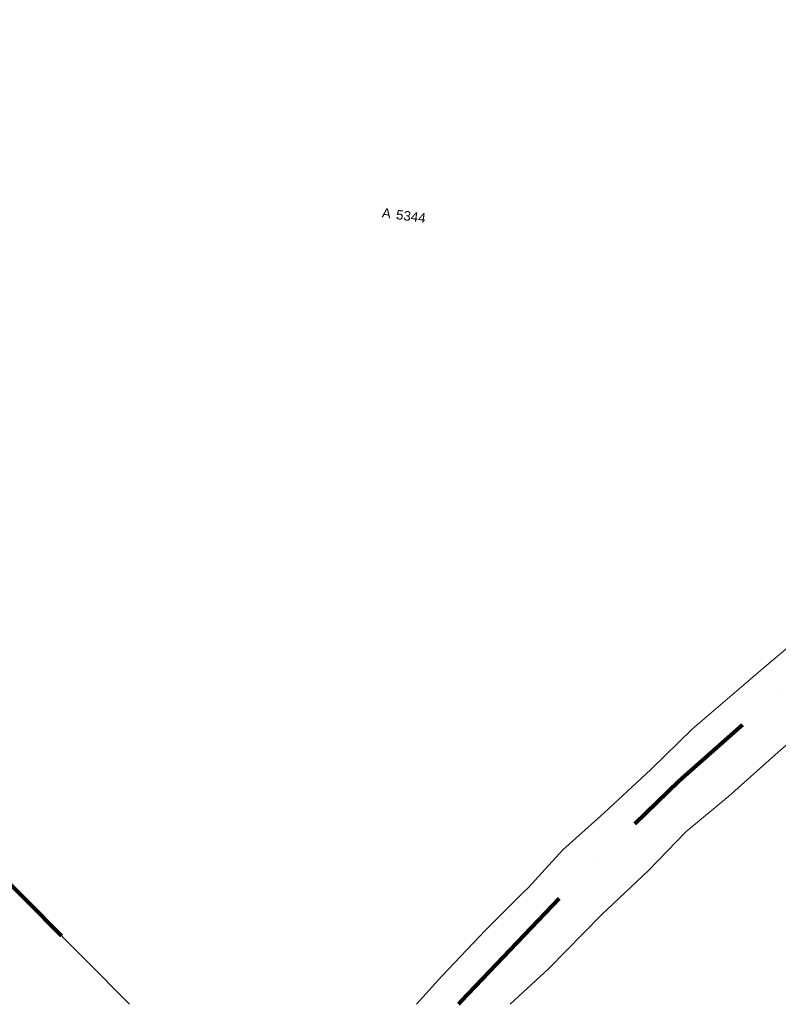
# Model space of a CAD drawing. Header units: millimetres. Extents: x -159785 to 90015, y -49332 to 203345.
# Tile 12 of 63: x -23948 to 4601, y -6620 to 30442. Entities that reach past the tile are written whole.
import ezdxf

# ---------------------------------------------------------------- set-up
doc = ezdxf.new("R2010")
doc.units = ezdxf.units.MM
doc.linetypes.add('IMPORT-KG-PERCEEL-SO', pattern=[19000, 5500, -2000, 0, -2000, 5500, -2000, 0, -2000])
for name, color, linetype, lineweight in [('A--M$01A__Algemeen', 1, 'Continuous', 13), ('A--M$01A__Algemeen-200', 1, 'Continuous', 13), ('B-WE-GR-GRAS-GV', 251, 'Continuous', 15), ('B-WE-KG-GRENS_PERCEEL-G', 30, 'IMPORT-KG-PERCEEL-SO', 25), ('B-WE-KG-GRENS_PERCEEL-S', 150, 'Continuous', 25), ('B-WE-OG-TERREIN_ERF-GV', 10, 'Continuous', 20), ('B-WE-VH-GESLOTENVERHARDING_ASFALT-GV', 10, 'Continuous', 20), ('Montfoort-BGT_aangepast_dwg', 8, 'Continuous', 9), ('Montfoort-KAD_aangepast_dwg', 8, 'Continuous', 9)]:
    doc.layers.add(name, color=color, linetype=linetype, lineweight=lineweight)
doc.styles.add('Arial', font='arial.ttf', dxfattribs={"height": 360})
doc.dimstyles.new('00_ARC_dimension_1_8mm_afgerond', dxfattribs={"dimscale": 304.8, "dimtxt": 367.293384, "dimasz": 2.099738, "dimexe": 0.853018, "dimexo": 0.0625, "dimgap": 0.328084, "dimtad": 1, "dimdec": 0, "dimrnd": 10, "dimzin": 0, "dimdsep": 46, "dimtxsty": 'Arial', "dimblk1": 'DOTSMALL', "dimblk2": 'DOTSMALL', "dimsah": 1, "dimcen": 0.09, "dimdle": 0.853018, "dimadec": 3, "dimazin": 0, "dimtfac": 1, "dimtdec": 4, "dimtix": 1, "dimtmove": 0, "dimatfit": 3, "dimfxl": 0.853018, "dimfxlon": 1, "dimtvp": 1, "dimtfill": 1, "dimtolj": 1, "dimtzin": 0, "dimarcsym": 2})

# ---------------------------------------------------------------- blocks, each defined once
blk = doc.blocks.new('Montfoort-KAD_aangepast_dwg-2079012-00 Terrein')
at = {"layer": 'B-WE-KG-GRENS_PERCEEL-G', "color": 20, "lineweight": 100, "flags": 128}
for points in [[(-6524, -7522), (-6433, -7388), (-2813, -2454), (638, 1883), (7022, 9238), (13417, 15820), (21209, 23658), (21223, 23672), (28154, 30320), (50305, 50939), (55690, 56651)], [(-48630, 13817), (-45317, 11173), (-26337, -3267), (-18799, -9115)]]:
    blk.add_lwpolyline(points, dxfattribs=at)
at = {"layer": 'B-WE-KG-GRENS_PERCEEL-S', "lineweight": 100, "char_height": 360, "line_spacing_factor": 0.941778, "style": 'Arial'}
for s, insert, width, attachment_point in [('A', (-12871, 21842), 401.06, 3), ('5344', (-12671, 21842), 1339.81, 1)]:
    blk.add_mtext(s, dxfattribs=dict(at, insert=insert, width=width, attachment_point=attachment_point))
blk = doc.blocks.new('Montfoort-BGT_aangepast_dwg-2210655-00 Terrein')
at = {"layer": 'B-WE-GR-GRAS-GV', "color": 8, "lineweight": 9, "flags": 128}
for points in [[(220816, -255808), (221466, -254536), (222608, -252452), (223643, -250687), (223747, -250509), (224652, -248778), (225792, -247050), (225933, -246838), (227088, -245014), (228215, -243133), (230184, -240276), (232279, -237302)], [(276242, -185515), (266344, -198456), (262059, -203510), (258967, -207037), (256261, -210272), (252623, -214878), (249047, -219335), (246272, -222660), (243202, -226829), (241313, -229212), (238883, -232553), (237030, -235213), (235313, -237836), (232902, -241174), (231564, -243142), (230183, -245238), (228953, -246950), (227971, -248711), (226686, -250773), (225273, -253256), (224227, -254908)], [(188747, -228855), (181002, -241579), (181463, -241858), (202143, -253736), (210370, -258565)]]:
    blk.add_lwpolyline(points, dxfattribs=at)
at = {"layer": 'B-WE-OG-TERREIN_ERF-GV', "color": 8, "lineweight": 9, "flags": 128}
blk.add_lwpolyline([(210370, -258565), (202143, -253736), (181463, -241858), (181002, -241579), (174685, -251953), (162581, -271177)], dxfattribs=at)
at = {"layer": 'B-WE-VH-GESLOTENVERHARDING_ASFALT-GV', "color": 8, "lineweight": 9, "flags": 128}
for points in [[(232279, -237302), (230184, -240276), (228215, -243133), (227088, -245014), (225933, -246838), (225792, -247050), (224652, -248778), (223747, -250509), (223643, -250687), (222608, -252452), (221466, -254536), (220816, -255808)], [(224227, -254908), (225273, -253256), (226686, -250773), (227971, -248711), (228953, -246950), (230183, -245238), (231564, -243142), (232902, -241174), (235313, -237836), (237030, -235213), (238883, -232553), (241313, -229212), (243202, -226829), (246272, -222660), (249047, -219335), (252623, -214878), (256261, -210272), (258967, -207037), (262059, -203510), (266344, -198456), (276242, -185515)]]:
    blk.add_lwpolyline(points, dxfattribs=at)
blk = doc.blocks.new('DIMBLOCK64-00 Terrein')
at = {"layer": 'A--M$01A__Algemeen-200'}
h = blk.add_hatch(color=256, dxfattribs=at)
edge = h.paths.add_edge_path()
edge.add_arc((-8011, 57197), 80, 0, 360)
h = blk.add_hatch(color=256, dxfattribs=at)
edge = h.paths.add_edge_path()
edge.add_arc((-45910, 16433), 80, 0, 360)
for p, q in [((-46087, 16243), (-8011, 57197)), ((-8011, 57197), (-8202, 57374)), ((-8011, 57197), (-7821, 57020)), ((-45910, 16433), (-46100, 16610)), ((-45910, 16433), (-45719, 16256))]:
    blk.add_line(p, q, dxfattribs=at)
for centre in [(-8011, 57197), (-45910, 16433)]:
    blk.add_circle(centre, 80, dxfattribs=at)
at = {"layer": 'A--M$01A__Algemeen-200', "color": 0, "insert": (-27847, 36695), "char_height": 360, "width": 1661.3, "attachment_point": 1, "rotation": 47.086, "line_spacing_factor": 0.941778, "style": 'Arial', "bg_fill": 3, "box_fill_scale": 1.25, "bg_fill_color": 256, "bg_fill_true_color": 13158600, "bg_fill_transparency": 0}
blk.add_mtext('55660', dxfattribs=at)
blk = doc.blocks.new('_DotSmall')
at = {"color": 0, "linetype": 'ByBlock', "const_width": 0.5}
blk.add_lwpolyline([(-0.0625, 0, 1), (0.0625, 0, 1)], format="xyb", close=True, dxfattribs=at)

msp = doc.modelspace()

# ---------------------------------------------------------------- block references
at = {"layer": 'Montfoort-BGT_aangepast_dwg', "rotation": 345.2160000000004}
msp.add_blockref('Montfoort-BGT_aangepast_dwg-2210655-00 Terrein', (-157241.6, 297066.1), dxfattribs=at)
at = {"layer": 'Montfoort-KAD_aangepast_dwg', "color": 140, "lineweight": 100, "rotation": 352.6080000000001}
msp.add_blockref('Montfoort-KAD_aangepast_dwg-2079012-00 Terrein', (0, 0), dxfattribs=at)

# ---------------------------------------------------------------- next in the draw order: dimensions: what is measured, and where the dimension line sits
at = {"layer": 'A--M$01A__Algemeen'}
dim = msp.add_linear_dim(base=(-8011.1, 57197), p1=(-46100, 16610.4), p2=(-8201.5, 57374), angle=47.08603, dimstyle='00_ARC_dimension_1_8mm_afgerond', override={"dimpost": '<>', "dimfxl": 55659.393768}, dxfattribs=at)
dim.commit()
dim.dimension.update_dxf_attribs({"geometry": 'DIMBLOCK64-00 Terrein', "text_midpoint": (-27168.2, 37008.4)})

doc.saveas('drawing.dxf')
